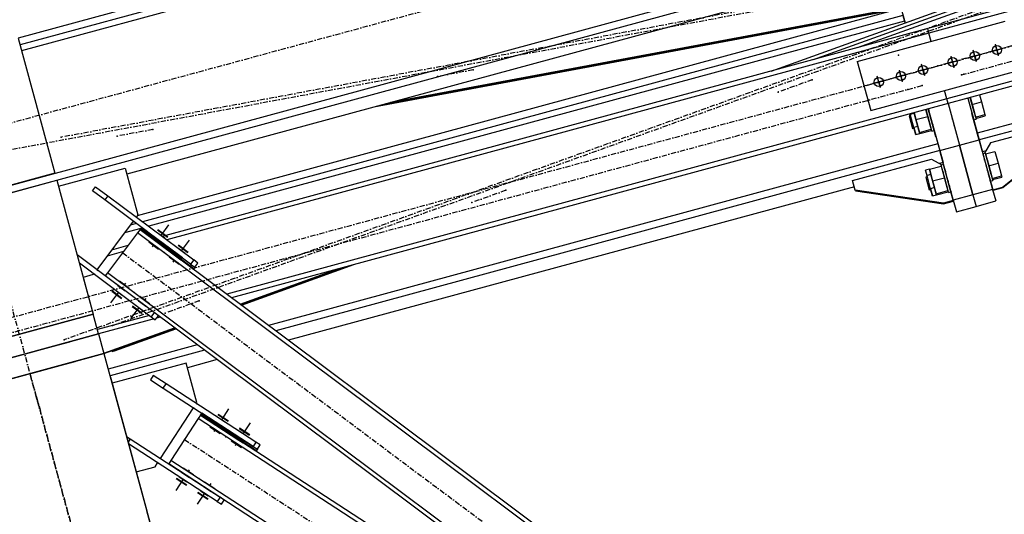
# Model space of a CAD drawing. Header units: millimetres. Extents: x 5305 to 84145, y 9066 to 76599.
# Tile 61 of 158: x 19839 to 21768, y 59288 to 60258. Entities that reach past the tile are written whole.
import ezdxf

# ---------------------------------------------------------------- set-up
doc = ezdxf.new("R2010")
doc.units = ezdxf.units.MM
doc.linetypes.add('STRICHPUNKT2', pattern=[18.5, 10, -4, 0.5, -4])
for name, color, linetype in [('01', 1, 'Continuous'), ('Kante-Höft', 7, 'Continuous'), ('Mitte-Höft', 1, 'Continuous')]:
    doc.layers.add(name, color=color, linetype=linetype)

# ---------------------------------------------------------------- blocks, each defined once
blk = doc.blocks.new('Stahlbau VA')
at = {"layer": 'Kante-Höft'}
for p, q in [((-17974.4, 26852.2), (-19600.4, 26410.5)), ((-17970.7, 26838.8), (-19596.8, 26397)), ((-17967.6, 26827.3), (-19593.7, 26385.6)), ((-17902.2, 26586.8), (-28802.1, 23625.3)), ((-17898.6, 26573.3), (-28798.4, 23611.9)), ((-17292, 26571.9), (-17817.9, 26429)), ((-17289.6, 26563.2), (-17815.6, 26420.3)), ((-17289.6, 26563.2), (-17815.6, 26420.3)), ((-17955.5, 26391.6), (-17611.8, 26515.7)), ((-18065.9, 26502.6), (-19387.5, 26143.5)), ((-18124.4, 26345.8), (-17698, 26499.6)), ((-18041.5, 26368.3), (-17655.7, 26507.5)), ((-17880.7, 26465.6), (-19366.9, 26061.8)), ((-17866.4, 26455), (-19356.7, 26050.1)), ((-17869.9, 26467.6), (-18903.3, 26275.1)), ((-17870.1, 26468.4), (-18893.8, 26277.7)), ((-17870.4, 26469.5), (-18880.1, 26281.4)), ((-17870.6, 26470.3), (-18870.6, 26284)), ((-17869.9, 26467.6), (-17862.4, 26440.3)), ((-17866.4, 26455), (-17863.3, 26443.6)), ((-17863.3, 26443.6), (-19344.6, 26041.1)), ((-17955.9, 26364.6), (-17666.4, 26443.3)), ((-17863.3, 26443.6), (-17862.4, 26440.3)), ((-17863.2, 26442.9), (-17862.4, 26440.3)), ((-17817.9, 26429), (-19318.3, 26021.4)), ((-17815.6, 26420.3), (-19309.1, 26014.5)), ((-17815.6, 26420.3), (-19309.1, 26014.5)), ((-17815.6, 26420.3), (-17817.9, 26429)), ((-17815.6, 26420.3), (-17817.9, 26429)), ((-17811.1, 26403.9), (-17815.6, 26420.3)), ((-17811.1, 26403.9), (-17815.6, 26420.3)), ((-17254.5, 26433.9), (-17780.4, 26291)), ((-17254.5, 26433.9), (-17780.4, 26291)), ((-17252.1, 26425.2), (-17778.1, 26282.3)), ((-19600.4, 26410.5), (-19528.3, 26145.1)), ((-17679.1, 26375.6), (-17685.3, 26398.7)), ((-17737.2, 26372.2), (-17714, 26378.5)), ((-17734.3, 26373), (-17716.9, 26377.7)), ((-17734.3, 26373), (-17716.9, 26377.7)), ((-17722.5, 26363.8), (-17728.8, 26386.9)), ((-17723.3, 26366.7), (-17728, 26384)), ((-17723.3, 26366.7), (-17728, 26384)), ((-17693.8, 26384), (-17670.6, 26390.3)), ((-17690.9, 26384.8), (-17673.5, 26389.5)), ((-17690.9, 26384.8), (-17673.5, 26389.5)), ((-17679.8, 26378.5), (-17684.6, 26395.8)), ((-17679.8, 26378.5), (-17684.6, 26395.8)), ((-17955.9, 26364.6), (-17929.6, 26268.1)), ((-17823.8, 26336.2), (-17830.1, 26359.4)), ((-17823.8, 26336.2), (-17830.1, 26359.4)), ((-17780.6, 26360.4), (-17757.5, 26366.7)), ((-17777.7, 26361.2), (-17760.4, 26365.9)), ((-17777.7, 26361.2), (-17760.4, 26365.9)), ((-17765.9, 26352), (-17772.2, 26375.1)), ((-17766.7, 26354.9), (-17771.4, 26372.2)), ((-17766.7, 26354.9), (-17771.4, 26372.2)), ((-17929.6, 26268.1), (-17640.1, 26346.8)), ((-17858.8, 26339.2), (-17882, 26332.9)), ((-17858.8, 26339.2), (-17882, 26332.9)), ((-17867.2, 26324.4), (-17873.5, 26347.6)), ((-17867.2, 26324.4), (-17873.5, 26347.6)), ((-17868, 26327.3), (-17872.7, 26344.7)), ((-17815.4, 26351), (-17838.5, 26344.7)), ((-17815.4, 26351), (-17838.5, 26344.7)), ((-17818.3, 26350.2), (-17835.6, 26345.4)), ((-17824.6, 26339.1), (-17829.3, 26356.5)), ((-17233.4, 26356.4), (-17720.8, 26224)), ((-17229.8, 26342.9), (-17717.1, 26210.5)), ((-17902.2, 26327.4), (-17925.4, 26321.1)), ((-17902.2, 26327.4), (-17925.4, 26321.1)), ((-17905.1, 26326.6), (-17922.5, 26321.9)), ((-17910.7, 26312.6), (-17917, 26335.8)), ((-17910.7, 26312.6), (-17917, 26335.8)), ((-17911.4, 26315.5), (-17916.2, 26332.9)), ((-17861.7, 26338.4), (-17879.1, 26333.7)), ((-17780.4, 26291), (-17784.9, 26307.4)), ((-17780.4, 26291), (-17784.9, 26307.4)), ((-17780.4, 26291), (-19191.3, 25907.7)), ((-17780.4, 26291), (-19191.3, 25907.7)), ((-17778.1, 26282.3), (-19182.2, 25900.8)), ((-17778.1, 26282.3), (-17780.4, 26291)), ((-17778.1, 26282.3), (-17780.4, 26291)), ((-17778.1, 26282.3), (-17755.7, 26200)), ((-17778.1, 26282.3), (-17755.7, 26200)), ((-17777.7, 26280.8), (-17778, 26282.2)), ((-17778, 26282.2), (-17777.7, 26280.8)), ((-17739.1, 26291.3), (-17739.5, 26292.8)), ((-17739.5, 26292.8), (-17717.1, 26210.5)), ((-17739.5, 26292.8), (-17727.8, 26249.8)), ((-17739.1, 26291.3), (-17739.4, 26292.7)), ((-17739.3, 26292), (-17739.1, 26291.3)), ((-17739.1, 26291.3), (-17739.2, 26291.7)), ((-17734.7, 26294.1), (-17723, 26251.1)), ((-17734.7, 26294.1), (-17730.9, 26280.4)), ((-17726.2, 26263.1), (-17734.4, 26293.1)), ((-17734.2, 26292.6), (-17726.4, 26263.6)), ((-17730.9, 26280.4), (-17712.6, 26285.3)), ((-17716.3, 26299.1), (-17712.6, 26285.3)), ((-17712.6, 26285.3), (-17705.7, 26260.2)), ((-17852.4, 26262.1), (-17851.4, 26258.5)), ((-17852, 26260.7), (-17852.4, 26262.1)), ((-17844.3, 26262.8), (-17852, 26260.7)), ((-17844.3, 26262.8), (-17844.7, 26264.2)), ((-17844.7, 26264.2), (-17840.9, 26250.5)), ((-17837.3, 26237.2), (-17844.3, 26262.8)), ((-17809.8, 26227.5), (-17821.5, 26270.5)), ((-17821.5, 26270.5), (-17817.8, 26256.8)), ((-17821.2, 26269.5), (-17820.5, 26266.9)), ((-17820.5, 26266.9), (-17820.5, 26266.9)), ((-17816.7, 26271.8), (-17815.7, 26268.2)), ((-17816.7, 26271.8), (-17794.3, 26189.6)), ((-17805, 26228.8), (-17816.7, 26271.8)), ((-17816.6, 26271.7), (-17815.7, 26268.2)), ((-17815.7, 26268.2), (-17816.5, 26271.1)), ((-17816.4, 26270.8), (-17815.7, 26268.2)), ((-17717.7, 26212.6), (-17731.2, 26262.3)), ((-17730.8, 26260.9), (-17731.2, 26262.3)), ((-17731.1, 26261.8), (-17731.2, 26262.3)), ((-17731.2, 26262.3), (-17724.6, 26238)), ((-17730.9, 26280.4), (-17724.1, 26255.2)), ((-17851.4, 26258.5), (-17854.3, 26257.7)), ((-17854.3, 26257.7), (-17847.5, 26232.9)), ((-17845, 26235.1), (-17852, 26260.7)), ((-17843.7, 26260.6), (-17843.7, 26260.6)), ((-17843.7, 26260.6), (-17843.7, 26260.6)), ((-17840.9, 26250.5), (-17817.8, 26256.8)), ((-17840.9, 26250.5), (-17834.1, 26225.3)), ((-17817.8, 26256.8), (-17810.9, 26231.6)), ((-17808.9, 26243.4), (-17794.9, 26191.6)), ((-17808.9, 26243.4), (-17808, 26239.9)), ((-17808.9, 26243.4), (-17808.3, 26240.8)), ((-17801.8, 26217), (-17808.9, 26243.4)), ((-17769.4, 26250.4), (-17769.8, 26251.8)), ((-17769.8, 26251.8), (-17769.4, 26250.4)), ((-17727.6, 26249.1), (-17728, 26250.5)), ((-17727.9, 26250.1), (-17728, 26250.5)), ((-17727.9, 26250.1), (-17727.9, 26250.1)), ((-17727.8, 26249.8), (-17723, 26251.1)), ((-17724.1, 26255.2), (-17705.7, 26260.2)), ((-17724.1, 26255.2), (-17723.5, 26252.9)), ((-17723.5, 26252.9), (-17705.1, 26257.9)), ((-17705.7, 26260.2), (-17705.1, 26257.9)), ((-17540.4, 26246.5), (-17694.8, 26204.6)), ((-17847.5, 26232.9), (-17844.7, 26233.7)), ((-17837.3, 26237.2), (-17845, 26235.1)), ((-17841.1, 26220.6), (-17845, 26235.1)), ((-17844.7, 26233.7), (-17844.3, 26232.2)), ((-17844.3, 26232.2), (-17841.4, 26221.8)), ((-17833.4, 26222.7), (-17837.3, 26237.2)), ((-17836.9, 26235.8), (-17836.9, 26235.8)), ((-17836.9, 26235.8), (-17836.9, 26235.8)), ((-17834.1, 26225.3), (-17810.9, 26231.6)), ((-17834.1, 26225.3), (-17833.5, 26223)), ((-17833.5, 26223), (-17810.3, 26229.3)), ((-17813.8, 26242.1), (-17813.8, 26242.1)), ((-17813.8, 26242.1), (-17813.1, 26239.5)), ((-17810.9, 26231.6), (-17810.3, 26229.3)), ((-17809.8, 26227.5), (-17805, 26228.8)), ((-17805.8, 26231.6), (-17804.8, 26228.1)), ((-17805.8, 26231.6), (-17805.1, 26229.1)), ((-17766.2, 26238.6), (-17766.6, 26240.1)), ((-17766.6, 26240.1), (-17766.2, 26238.6)), ((-17724.6, 26238), (-17724.6, 26238)), ((-17717.1, 26210.5), (-17720.8, 26224)), ((-17671.3, 26118), (-17535.2, 26227.3)), ((-17534.8, 26226.1), (-17670.9, 26116.9)), ((-17833.4, 26222.7), (-17841.1, 26220.6)), ((-17755.7, 26200), (-17717.1, 26210.5)), ((-17717.1, 26210.5), (-17690.8, 26113.6)), ((-17710.7, 26187), (-17717.1, 26210.5)), ((-17694.8, 26204.6), (-17706.3, 26184.5)), ((-17798, 26203), (-19109.7, 25846.6)), ((-17794.3, 26189.6), (-19095.5, 25836)), ((-17798, 26203), (-17794.3, 26189.6)), ((-17794.3, 26189.6), (-17755.7, 26200)), ((-17794.3, 26189.6), (-17787.9, 26166)), ((-17768, 26092.6), (-17794.3, 26189.6)), ((-17729.4, 26103.1), (-17755.7, 26200)), ((-17755.7, 26200), (-17729.4, 26103.1)), ((-17703.8, 26188.9), (-17710.7, 26187)), ((-17705, 26184.9), (-17709.8, 26183.6)), ((-17705, 26184.9), (-17690.3, 26130.8)), ((-17704.5, 26183), (-17686.1, 26188)), ((-17686.1, 26188), (-17679.9, 26165.1)), ((-17965, 26131.2), (-17810.6, 26173.1)), ((-17810.6, 26173.1), (-17790.5, 26161.7)), ((-17787.9, 26166), (-17794.8, 26164.1)), ((-17709.8, 26183.6), (-17695.1, 26129.5)), ((-17708.9, 26180.1), (-17706.4, 26171)), ((-17706.4, 26171), (-17706.8, 26172.5)), ((-17706.6, 26171.8), (-17706.4, 26171)), ((-17706.4, 26171), (-17706.5, 26171.5)), ((-17704.5, 26183), (-17698.2, 26160.1)), ((-17693.6, 26142.9), (-17701.7, 26172.8)), ((-17701.6, 26172.3), (-17693.7, 26143.4)), ((-19521.4, 26119.6), (-19390.6, 26155.1)), ((-19390.6, 26155.1), (-19365.7, 26063.4)), ((-17814.6, 26153.5), (-17822.3, 26151.4)), ((-17819.3, 26140.5), (-17822.3, 26151.4)), ((-17822, 26150.2), (-17818.7, 26138.3)), ((-17811.6, 26142.6), (-17814.6, 26153.5)), ((-17814.5, 26153.2), (-17791.3, 26159.4)), ((-17814.5, 26153.2), (-17808.3, 26130.2)), ((-17787, 26162.6), (-17791.8, 26161.3)), ((-17777.1, 26107.2), (-17791.8, 26161.3)), ((-17791.3, 26159.4), (-17785.1, 26136.5)), ((-17788.5, 26149.2), (-17787.8, 26146.7)), ((-17772.3, 26108.6), (-17787, 26162.6)), ((-17786.1, 26159.1), (-17783, 26148)), ((-17784, 26151.5), (-17783, 26148)), ((-17783, 26148), (-17783.8, 26150.8)), ((-17783.7, 26150.5), (-17783, 26148)), ((-17745, 26160.5), (-17745.4, 26162)), ((-17745.4, 26162), (-17745, 26160.5)), ((-17698.2, 26160.1), (-17679.9, 26165.1)), ((-17698.2, 26160.1), (-17691.4, 26135)), ((-17679.9, 26165.1), (-17673.1, 26139.9)), ((-19528.3, 26145.1), (-19817.8, 26066.4)), ((-19814.1, 26052.9), (-19524.6, 26131.5)), ((-19524.6, 26131.5), (-19453.2, 25868.7)), ((-17959.8, 26111.9), (-17965, 26131.2)), ((-17818.7, 26138.3), (-17821.6, 26137.5)), ((-17821.6, 26137.5), (-17814.9, 26112.7)), ((-17811.6, 26142.6), (-17819.3, 26140.5)), ((-17812.4, 26114.9), (-17819.3, 26140.5)), ((-17804.7, 26117), (-17811.6, 26142.6)), ((-17811, 26140.4), (-17811, 26140.4)), ((-17808.3, 26130.2), (-17785.1, 26136.5)), ((-17808.3, 26130.2), (-17801.4, 26105.1)), ((-17785.1, 26136.5), (-17778.3, 26111.4)), ((-17736.7, 26130.1), (-17737.1, 26131.6)), ((-17737.1, 26131.6), (-17736.7, 26130.1)), ((-17698.1, 26140.6), (-17698.5, 26142.1)), ((-17698.5, 26142.1), (-17690.6, 26112.8)), ((-17698.4, 26141.6), (-17698.5, 26142.1)), ((-17698.5, 26142.1), (-17691.9, 26117.8)), ((-17694.9, 26128.9), (-17695.3, 26130.3)), ((-17695.2, 26129.8), (-17695.3, 26130.3)), ((-17695.1, 26129.5), (-17690.3, 26130.8)), ((-17691.4, 26135), (-17673.1, 26139.9)), ((-17691.4, 26135), (-17690.8, 26132.7)), ((-17690.8, 26132.7), (-17672.5, 26137.7)), ((-17673.1, 26139.9), (-17672.5, 26137.7)), ((-19454.6, 26110.9), (-19448.6, 26118.9)), ((-19430.5, 26092.9), (-19454.6, 26110.9)), ((-19448.6, 26118.9), (-19424.5, 26100.9)), ((-17961.6, 26118.8), (-19070.8, 25817.5)), ((-17959.4, 26110.8), (-17959.8, 26111.9)), ((-17787.1, 26086.6), (-17959.8, 26111.9)), ((-17959.4, 26110.8), (-17786.7, 26085.4)), ((-17814.9, 26112.7), (-17812, 26113.5)), ((-17804.7, 26117), (-17812.4, 26114.9)), ((-17808.4, 26100.3), (-17812.4, 26114.9)), ((-17812, 26113.5), (-17811.6, 26112)), ((-17811.6, 26112), (-17808.8, 26101.6)), ((-17800.7, 26102.4), (-17804.7, 26117)), ((-17804.3, 26115.6), (-17804.3, 26115.6)), ((-17801.4, 26105.1), (-17778.3, 26111.4)), ((-17800.8, 26102.8), (-17777.6, 26109.1)), ((-17781.1, 26121.9), (-17780.4, 26119.3)), ((-17780.4, 26119.3), (-17780.4, 26119.3)), ((-17778.3, 26111.4), (-17777.6, 26109.1)), ((-17777.1, 26107.2), (-17772.3, 26108.6)), ((-17776.3, 26123.2), (-17775.3, 26119.7)), ((-17776.3, 26123.2), (-17767.8, 26091.8)), ((-17776.3, 26123.2), (-17775.6, 26120.6)), ((-17769.1, 26096.8), (-17776.3, 26123.2)), ((-17773.1, 26111.4), (-17772.1, 26107.9)), ((-17773.1, 26111.4), (-17772.4, 26108.9)), ((-17772.1, 26107.9), (-17772.1, 26107.9)), ((-17733.5, 26118.4), (-17733.9, 26119.8)), ((-17733.9, 26119.8), (-17733.5, 26118.4)), ((-17690.8, 26113.6), (-17729.4, 26103.1)), ((-17690.8, 26113.6), (-17684.6, 26090.8)), ((-17690.6, 26112.8), (-17671.3, 26118)), ((-17690.2, 26111.6), (-17690.6, 26112.8)), ((-17670.9, 26116.9), (-17690.2, 26111.6)), ((-17670.9, 26116.9), (-17671.3, 26118)), ((-19424.5, 26100.9), (-19430.5, 26092.9)), ((-19262.4, 25967.1), (-19430.5, 26092.9)), ((-19424.5, 26100.9), (-19256.4, 25975.1)), ((-17800.7, 26102.4), (-17808.4, 26100.3)), ((-17801.4, 26105.1), (-17800.8, 26102.8)), ((-17767.8, 26091.8), (-17787.1, 26086.6)), ((-17786.7, 26085.4), (-17767.4, 26090.6)), ((-17729.4, 26103.1), (-17768, 26092.6)), ((-17768, 26092.6), (-17761.8, 26069.8)), ((-17767.4, 26090.6), (-17767.8, 26091.8)), ((-17729.4, 26103.1), (-17723.2, 26080.3)), ((-17729.4, 26103.1), (-17723.2, 26080.3)), ((-17723.2, 26080.3), (-17684.6, 26090.8)), ((-17786.7, 26085.4), (-17787.1, 26086.6)), ((-17761.8, 26069.8), (-17723.2, 26080.3)), ((-19374.8, 26051.2), (-19446.1, 25955.9)), ((-19374.8, 26051.2), (-19372.9, 26049.8)), ((-19365.7, 26063.4), (-19368.8, 26059.2)), ((-19366.9, 26057.8), (-19368.8, 26059.2)), ((-19360, 26037), (-19392, 26028.3)), ((-19368.9, 26046.8), (-19380.5, 26043.7)), ((-19361.5, 26035), (-19366.3, 26028.6)), ((-19361.5, 26035), (-19360.3, 26036.6)), ((-19361.5, 26035), (-19289.4, 25981.1)), ((-19361.5, 26035), (-19289.4, 25981.1)), ((-19257.4, 25957.1), (-19361.5, 26035)), ((-16727.1, 24064.1), (-19361.5, 26035)), ((-19358.5, 26039), (-19360.3, 26036.6)), ((-19360.3, 26036.6), (-19288.2, 25982.7)), ((-19360.3, 26036.6), (-19256.2, 25958.7)), ((-19360.3, 26036.6), (-19256.2, 25958.7)), ((-19288.2, 25982.7), (-19360.3, 26036.6)), ((-19360.3, 26036.6), (-19360.3, 26036.6)), ((-19286.4, 25985.1), (-19358.5, 26039)), ((-19286.4, 25985.1), (-19358.5, 26039)), ((-19262.4, 25967.1), (-19358.5, 26039)), ((-19327.1, 26034.2), (-19307.8, 26019.8)), ((-19327.1, 26034.2), (-19307.8, 26019.8)), ((-19326.5, 26035), (-19307.2, 26020.6)), ((-19326.5, 26035), (-19307.2, 26020.6)), ((-19320.4, 26023), (-19304.9, 26043.8)), ((-19320.4, 26023), (-19304.9, 26043.8)), ((-19366.3, 26028.6), (-19425, 25950.1)), ((-16731.9, 24057.7), (-19366.3, 26028.6)), ((-16810.4, 24116.4), (-19366.3, 26028.6)), ((-19322.2, 26005.6), (-19336.6, 26016.4)), ((-19336.6, 26016.4), (-19336.6, 26016.4)), ((-19322.2, 26005.6), (-19336.6, 26016.4)), ((-19336.6, 26016.4), (-19336.6, 26016.4)), ((-19333.6, 26020.4), (-19319.2, 26009.6)), ((-19333.6, 26020.4), (-19319.2, 26009.6)), ((-19313.2, 26017.6), (-19327.7, 26028.4)), ((-19313.2, 26017.6), (-19327.7, 26028.4)), ((-19280.4, 25993.1), (-19264.8, 26013.9)), ((-19280.4, 25993.1), (-19264.8, 26013.9)), ((-19385.2, 26003.2), (-19417.3, 25994.5)), ((-19344.4, 26011), (-19325.2, 25996.6)), ((-19341.4, 26010), (-19327, 25999.2)), ((-19341.4, 26010), (-19327, 25999.2)), ((-19335.4, 26003), (-19334.2, 26004.6)), ((-19273.2, 25987.7), (-19287.6, 25998.5)), ((-19273.2, 25987.7), (-19287.6, 25998.5)), ((-19287, 26004.3), (-19267.8, 25989.9)), ((-19287, 26004.3), (-19267.8, 25989.9)), ((-19286.4, 26005.1), (-19267.2, 25990.7)), ((-19286.4, 26005.1), (-19267.2, 25990.7)), ((-19333.7, 25871.8), (-19484.8, 25984.9)), ((-19394, 25991.5), (-19426, 25982.8)), ((-19394, 25991.5), (-19426, 25982.8)), ((-19304.4, 25981), (-19285.2, 25966.7)), ((-19301.4, 25980), (-19287, 25969.3)), ((-19301.4, 25980), (-19287, 25969.3)), ((-19282.2, 25975.7), (-19296.6, 25986.4)), ((-19296.6, 25986.4), (-19296.6, 25986.4)), ((-19282.2, 25975.7), (-19296.6, 25986.4)), ((-19296.6, 25986.4), (-19296.6, 25986.4)), ((-19295.4, 25973), (-19294.2, 25974.6)), ((-19293.6, 25990.4), (-19279.2, 25979.7)), ((-19293.6, 25990.4), (-19279.2, 25979.7)), ((-19289.4, 25981.1), (-19281.4, 25975.1)), ((-19289.4, 25981.1), (-19281.4, 25975.1)), ((-19288.2, 25982.7), (-19280.2, 25976.7)), ((-19288.2, 25982.7), (-19280.2, 25976.7)), ((-19280.2, 25976.7), (-19288.2, 25982.7)), ((-19280.2, 25976.7), (-19288.2, 25982.7)), ((-19288.2, 25982.7), (-19288.2, 25982.7)), ((-19288.2, 25982.7), (-19288.2, 25982.7)), ((-19278.4, 25979.1), (-19286.4, 25985.1)), ((-19278.4, 25979.1), (-19286.4, 25985.1)), ((-19286.4, 25985.1), (-19286.4, 25985.1)), ((-19286.4, 25985.1), (-19286.4, 25985.1)), ((-19281.4, 25975.1), (-19281.4, 25975.1)), ((-19281.4, 25975.1), (-19281.4, 25975.1)), ((-19280.2, 25976.7), (-19280.2, 25976.7)), ((-19278.4, 25979.1), (-19278.4, 25979.1)), ((-19256.4, 25975.1), (-19262.4, 25967.1)), ((-19248.4, 25969.1), (-19256.4, 25975.1)), ((-19480.5, 25969.2), (-19339.7, 25863.8)), ((-19446.1, 25955.9), (-19444.2, 25954.5)), ((-19262.4, 25967.1), (-19254.4, 25961.1)), ((-19257.4, 25957.1), (-19256.2, 25958.7)), ((-19254.4, 25961.1), (-19256.2, 25958.7)), ((-19254.4, 25961.1), (-19248.4, 25969.1)), ((-19165.5, 25888.4), (-18975, 25957.1)), ((-19164.8, 25887.8), (-18965.5, 25959.7)), ((-19163.7, 25887), (-18951.8, 25963.4)), ((-19162.9, 25886.4), (-18942.3, 25966)), ((-19453.3, 25946.4), (-19472.9, 25941)), ((-19472.9, 25941), (-19453.2, 25868.7)), ((-19452.1, 25947.9), (-19453.3, 25946.4)), ((-19450.2, 25946.5), (-19452.1, 25947.9)), ((-19425, 25950.1), (-19429.8, 25943.7)), ((-16899.5, 24050.7), (-19429.8, 25943.7)), ((-16869.1, 24038), (-19425, 25950.1)), ((-16790.6, 23979.2), (-19425, 25950.1)), ((-19401.9, 25934.1), (-19382.7, 25919.7)), ((-19416.3, 25914.9), (-19397.1, 25900.5)), ((-19416.3, 25914.9), (-19397.1, 25900.5)), ((-19410.9, 25917.1), (-19396.5, 25906.3)), ((-19410.9, 25917.1), (-19396.5, 25906.3)), ((-19404.9, 25925.1), (-19390.5, 25914.3)), ((-19390.5, 25914.3), (-19404.9, 25925.1)), ((-19404.9, 25925.1), (-19404.9, 25925.1)), ((-19390.5, 25914.3), (-19404.9, 25925.1)), ((-19404.9, 25925.1), (-19404.9, 25925.1)), ((-19404.9, 25925.1), (-19390.5, 25914.3)), ((-19385.7, 25920.7), (-19400.1, 25931.5)), ((-19385.7, 25920.7), (-19400.1, 25931.5)), ((-19391.7, 25927.7), (-19392.9, 25926.1)), ((-19403.7, 25911.7), (-19419.3, 25890.9)), ((-19403.7, 25911.7), (-19419.3, 25890.9)), ((-19416.9, 25914.1), (-19397.7, 25899.7)), ((-19416.9, 25914.1), (-19397.7, 25899.7)), ((-19390.5, 25914.3), (-19390.5, 25914.3)), ((-19390.5, 25914.3), (-19390.5, 25914.3)), ((-19361.9, 25904.2), (-19342.7, 25889.8)), ((-19345.7, 25890.8), (-19360.1, 25901.6)), ((-19345.7, 25890.8), (-19360.1, 25901.6)), ((-19351.7, 25897.8), (-19352.9, 25896.2)), ((-19363.7, 25881.8), (-19379.3, 25860.9)), ((-19363.7, 25881.8), (-19379.3, 25860.9)), ((-19376.9, 25884.1), (-19357.7, 25869.8)), ((-19376.9, 25884.1), (-19357.7, 25869.8)), ((-19376.3, 25884.9), (-19357.1, 25870.6)), ((-19376.3, 25884.9), (-19357.1, 25870.6)), ((-19370.9, 25887.2), (-19356.5, 25876.4)), ((-19370.9, 25887.2), (-19356.5, 25876.4)), ((-19364.9, 25895.2), (-19350.5, 25884.4)), ((-19350.5, 25884.4), (-19364.9, 25895.2)), ((-19364.9, 25895.2), (-19364.9, 25895.2)), ((-19350.5, 25884.4), (-19364.9, 25895.2)), ((-19364.9, 25895.2), (-19364.9, 25895.2)), ((-19364.9, 25895.2), (-19350.5, 25884.4)), ((-19350.5, 25884.4), (-19350.5, 25884.4)), ((-19350.5, 25884.4), (-19350.5, 25884.4)), ((-19742.7, 25790), (-19453.2, 25868.7)), ((-19453.2, 25868.7), (-19742.7, 25790)), ((-19453.2, 25868.7), (-19593.9, 25830.4)), ((-19442.7, 25830.1), (-19453.2, 25868.7)), ((-19343.2, 25866.4), (-19445.1, 25838.7)), ((-19343.2, 25866.4), (-19445.1, 25838.7)), ((-19334, 25859.6), (-19442.7, 25830.1)), ((-19333.7, 25871.8), (-19339.7, 25863.8)), ((-19339.7, 25863.8), (-19331.6, 25857.8)), ((-19325.7, 25865.8), (-19333.7, 25871.8)), ((-19331.6, 25857.8), (-19325.7, 25865.8)), ((-19321.8, 25862.9), (-19329.4, 25860.9)), ((-19509.7, 25853.3), (-19541.5, 25844.7)), ((-19509.7, 25853.3), (-19541.5, 25844.7)), ((-19541.5, 25844.7), (-19541.5, 25844.7)), ((-19541.5, 25844.7), (-19541.5, 25844.7)), ((-19432.4, 25792.1), (-19293.9, 25842)), ((-19432.2, 25791.3), (-19293.1, 25841.5)), ((-19416.3, 25795.8), (-19292, 25840.6)), ((-19411.4, 25796.7), (-19291.3, 25840.1)), ((-19442.7, 25830.1), (-19732.2, 25751.4)), ((-19732.2, 25751.4), (-19442.7, 25830.1)), ((-19442.7, 25830.1), (-19432.2, 25791.5)), ((-19499.2, 25814.7), (-19531, 25806.1)), ((-19499.2, 25814.7), (-19531, 25806.1)), ((-19531, 25806.1), (-19499.2, 25814.7)), ((-19531, 25806.1), (-19499.2, 25814.7)), ((-19499.8, 25814.6), (-19499.8, 25814.6)), ((-19249.3, 25808.7), (-19424, 25761.2)), ((-19432.2, 25791.5), (-19721.7, 25712.8)), ((-19721.7, 25712.8), (-19432.2, 25791.5)), ((-19572.9, 25753.2), (-19432.2, 25791.5)), ((-19432.2, 25791.5), (-18847.6, 23639.5)), ((-19235.1, 25798.1), (-19420.4, 25747.8)), ((-19416.3, 25795.8), (-19416.6, 25796.9)), ((-19411.4, 25796.7), (-19416.3, 25795.8)), ((-19210.4, 25779.6), (-19268.7, 25763.7)), ((-19520.5, 25767.5), (-19488.7, 25776.1)), ((-19520.5, 25767.5), (-19488.7, 25776.1)), ((-19488.7, 25776.1), (-19488.7, 25776.1)), ((-19488.7, 25776.1), (-19488.7, 25776.1)), ((-19271.2, 25772.6), (-19416.4, 25733.2)), ((-19250.2, 25695.4), (-19271.2, 25772.6)), ((-19721.7, 25712.8), (-19581.1, 25751)), ((-19419.7, 25745.2), (-19348.3, 25482.7)), ((-19335.7, 25748.6), (-19341.1, 25740.2)), ((-19310.5, 25732.2), (-19335.7, 25748.6)), ((-19341.1, 25740.2), (-19316, 25723.9)), ((-19316, 25723.9), (-19310.5, 25732.2)), ((-19316, 25723.9), (-19139.9, 25609.4)), ((-19134.5, 25617.7), (-19310.5, 25732.2)), ((-19321.6, 25585.6), (-19256.8, 25685.3)), ((-19255.6, 25684.6), (-19256.8, 25685.3)), ((-19251.3, 25693.7), (-19250.2, 25695.4)), ((-19251.3, 25693.7), (-19250.2, 25693)), ((-19201.5, 25661.4), (-19187.4, 25683.1)), ((-19201.5, 25661.4), (-19187.4, 25683.1)), ((-19247.6, 25663.9), (-19301, 25581.7)), ((-19243.2, 25670.6), (-19247.6, 25663.9)), ((-18345.6, 25077.2), (-19247.6, 25663.9)), ((-18345.6, 25077.2), (-19247.6, 25663.9)), ((-19243.2, 25670.6), (-19242.2, 25672.3)), ((-19243.2, 25670.6), (-19167.8, 25621.5)), ((-19243.2, 25670.6), (-19167.8, 25621.5)), ((-19134.3, 25599.7), (-19243.2, 25670.6)), ((-18335.2, 25080), (-19243.2, 25670.6)), ((-19240.5, 25674.8), (-19242.2, 25672.3)), ((-19242.2, 25672.3), (-19166.7, 25623.2)), ((-19242.2, 25672.3), (-19133.2, 25601.4)), ((-19242.2, 25672.3), (-19133.2, 25601.4)), ((-19166.7, 25623.2), (-19242.2, 25672.3)), ((-19242.2, 25672.3), (-19242.2, 25672.3)), ((-19165.1, 25625.7), (-19240.5, 25674.8)), ((-19165.1, 25625.7), (-19240.5, 25674.8)), ((-19139.9, 25609.4), (-19240.5, 25674.8)), ((-19194, 25656.4), (-19209.1, 25666.3)), ((-19194, 25656.4), (-19209.1, 25666.3)), ((-19208.9, 25672.1), (-19188.8, 25659)), ((-19208.9, 25672.1), (-19188.8, 25659)), ((-19208.3, 25672.9), (-19188.2, 25659.8)), ((-19208.3, 25672.9), (-19188.2, 25659.8)), ((-19224.7, 25647.8), (-19204.6, 25634.7)), ((-19221.6, 25647), (-19206.5, 25637.2)), ((-19221.6, 25647), (-19206.5, 25637.2)), ((-19202.2, 25643.9), (-19217.3, 25653.7)), ((-19217.3, 25653.7), (-19217.3, 25653.7)), ((-19202.2, 25643.9), (-19217.3, 25653.7)), ((-19217.3, 25653.7), (-19217.3, 25653.7)), ((-19214.5, 25657.9), (-19199.4, 25648.1)), ((-19214.5, 25657.9), (-19199.4, 25648.1)), ((-19167, 25644.8), (-19146.8, 25631.7)), ((-19167, 25644.8), (-19146.8, 25631.7)), ((-19166.4, 25645.7), (-19146.3, 25632.6)), ((-19166.4, 25645.7), (-19146.3, 25632.6)), ((-19159.6, 25634.1), (-19145.4, 25655.9)), ((-19159.6, 25634.1), (-19145.4, 25655.9)), ((-19388, 25628.8), (-19380.8, 25624.1)), ((-19215.2, 25640.4), (-19214.1, 25642.1)), ((-19160.3, 25616.6), (-19175.3, 25626.4)), ((-19175.3, 25626.4), (-19175.3, 25626.4)), ((-19160.3, 25616.6), (-19175.3, 25626.4)), ((-19175.3, 25626.4), (-19175.3, 25626.4)), ((-19172.6, 25630.6), (-19157.5, 25620.8)), ((-19172.6, 25630.6), (-19157.5, 25620.8)), ((-19152.1, 25629.2), (-19167.2, 25639)), ((-19152.1, 25629.2), (-19167.2, 25639)), ((-19156.7, 25620.3), (-19165.1, 25625.7)), ((-19156.7, 25620.3), (-19165.1, 25625.7)), ((-19165.1, 25625.7), (-19165.1, 25625.7)), ((-19165.1, 25625.7), (-19165.1, 25625.7)), ((-19165.1, 25625.7), (-19165.1, 25625.7)), ((-19380.8, 25624.1), (-19385, 25617.7)), ((-19210.3, 25501.2), (-19384.1, 25614.3)), ((-19380.8, 25624.1), (-19204.8, 25509.6)), ((-19182.8, 25620.5), (-19162.6, 25607.4)), ((-19179.7, 25619.7), (-19164.6, 25609.9)), ((-19179.7, 25619.7), (-19164.6, 25609.9)), ((-19173.3, 25613.1), (-19172.2, 25614.8)), ((-19167.8, 25621.5), (-19159.4, 25616.1)), ((-19167.8, 25621.5), (-19159.4, 25616.1)), ((-19166.7, 25623.2), (-19158.3, 25617.7)), ((-19166.7, 25623.2), (-19158.3, 25617.7)), ((-19158.3, 25617.7), (-19166.7, 25623.2)), ((-19158.3, 25617.7), (-19166.7, 25623.2)), ((-19166.7, 25623.2), (-19166.7, 25623.2)), ((-19166.7, 25623.2), (-19166.7, 25623.2)), ((-19166.7, 25623.2), (-19166.7, 25623.2)), ((-19159.4, 25616.1), (-19159.4, 25616.1)), ((-19159.4, 25616.1), (-19159.4, 25616.1)), ((-19158.3, 25617.7), (-19158.3, 25617.7)), ((-19156.7, 25620.3), (-19156.7, 25620.3)), ((-19134.5, 25617.7), (-19139.9, 25609.4)), ((-19139.9, 25609.4), (-19131.5, 25603.9)), ((-19126.1, 25612.3), (-19134.5, 25617.7)), ((-19131.5, 25603.9), (-19126.1, 25612.3)), ((-19134.3, 25599.7), (-19133.2, 25601.4)), ((-19131.5, 25603.9), (-19133.2, 25601.4)), ((-19369.2, 25559.5), (-19332.1, 25569.6)), ((-19332.1, 25569.6), (-19327.1, 25577.2)), ((-19327.1, 25577.2), (-19325.9, 25576.5)), ((-19320.5, 25584.8), (-19321.6, 25585.6)), ((-19301, 25581.7), (-19305.4, 25575)), ((-18482.7, 25039.9), (-19305.4, 25575)), ((-18472.3, 25042.7), (-19301, 25581.7)), ((-18472.3, 25042.7), (-19301, 25581.7)), ((-19277, 25567.3), (-19256.9, 25554.2)), ((-19369.2, 25559.5), (-19348.3, 25482.7)), ((-19284.9, 25549.7), (-19269.8, 25539.9)), ((-19284.9, 25549.7), (-19269.8, 25539.9)), ((-19279.4, 25558.1), (-19264.3, 25548.3)), ((-19264.3, 25548.3), (-19279.4, 25558.1)), ((-19279.4, 25558.1), (-19279.4, 25558.1)), ((-19264.3, 25548.3), (-19279.4, 25558.1)), ((-19279.4, 25558.1), (-19279.4, 25558.1)), ((-19279.4, 25558.1), (-19264.3, 25548.3)), ((-19260, 25555), (-19275.1, 25564.8)), ((-19260, 25555), (-19275.1, 25564.8)), ((-19266.4, 25561.6), (-19267.5, 25559.9)), ((-19264.3, 25548.3), (-19264.3, 25548.3)), ((-19264.3, 25548.3), (-19264.3, 25548.3)), ((-19277.3, 25544.8), (-19291.5, 25523)), ((-19277.3, 25544.8), (-19291.5, 25523)), ((-19290.7, 25546.3), (-19270.5, 25533.3)), ((-19290.7, 25546.3), (-19270.5, 25533.3)), ((-19290.1, 25547.2), (-19270, 25534.1)), ((-19290.1, 25547.2), (-19270, 25534.1)), ((-19237.5, 25530.9), (-19222.4, 25521)), ((-19222.4, 25521), (-19237.5, 25530.9)), ((-19237.5, 25530.9), (-19237.5, 25530.9)), ((-19222.4, 25521), (-19237.5, 25530.9)), ((-19237.5, 25530.9), (-19237.5, 25530.9)), ((-19237.5, 25530.9), (-19222.4, 25521)), ((-19235.1, 25540), (-19215, 25527)), ((-19218, 25527.8), (-19233.1, 25537.6)), ((-19218, 25527.8), (-19233.1, 25537.6)), ((-19224.5, 25534.3), (-19225.6, 25532.7)), ((-19235.4, 25517.6), (-19249.6, 25495.8)), ((-19235.4, 25517.6), (-19249.6, 25495.8)), ((-19248.7, 25519.1), (-19228.6, 25506)), ((-19248.7, 25519.1), (-19228.6, 25506)), ((-19248.2, 25519.9), (-19228.1, 25506.8)), ((-19248.2, 25519.9), (-19228.1, 25506.8)), ((-19243, 25522.5), (-19227.9, 25512.7)), ((-19243, 25522.5), (-19227.9, 25512.7)), ((-19222.4, 25521), (-19222.4, 25521)), ((-19222.4, 25521), (-19222.4, 25521)), ((-19204.8, 25509.6), (-19210.3, 25501.2)), ((-19196.4, 25504.1), (-19204.8, 25509.6)), ((-19210.3, 25501.2), (-19201.9, 25495.8)), ((-19201.9, 25495.8), (-19196.4, 25504.1)), ((-19337.9, 25444.1), (-19348.3, 25482.7))]:
    blk.add_line(p, q, dxfattribs=at)
for centre in [(-17725.6, 26375.3), (-17725.6, 26375.3), (-17725.6, 26375.3), (-17682.2, 26387.1), (-17682.2, 26387.1), (-17682.2, 26387.1), (-17769.1, 26363.5), (-17769.1, 26363.5), (-17769.1, 26363.5), (-17870.4, 26336), (-17870.4, 26336), (-17870.4, 26336), (-17827, 26347.8), (-17827, 26347.8), (-17827, 26347.8), (-17913.8, 26324.2), (-17913.8, 26324.2), (-17913.8, 26324.2)]:
    blk.add_circle(centre, 9, dxfattribs=at)
for p in [(-17875.3, 26377), (-17725.6, 26375.3), (-18709, 26348), (-17798, 26355.7), (-17798, 26355.7), (-17747, 26339.5), (-18778.8, 26335), (-18044.3, 26328.6), (-17870.4, 26336), (-17751.8, 26338.2), (-17751.8, 26338.2), (-18111, 26304.5), (-17942.8, 26316.3), (-17942.8, 26316.3), (-17857, 26309.7), (-17829, 26317.3), (-17829, 26317.3), (-19336.7, 26231.1), (-17838.7, 26242.3), (-19516, 26216), (-19406.4, 26218.1), (-17700.9, 26150.7), (-17696, 26152), (-17778.1, 26129.7), (-18644.8, 26111.8), (-17806, 26122.1), (-17806, 26122.1), (-18711.6, 26087.7), (-19395.6, 25989.3), (-19314.2, 25989.6), (-19372.9, 25911.2), (-19245.4, 25895.1), (-19312.1, 25871), (-19415.7, 25846.7), (-19510.2, 25818.6), (-19577, 25752.1), (-19577, 25752.1), (-19564.4, 25705.9), (-19558.8, 25685), (-19193.1, 25628.4), (-19274.3, 25622.8), (-19246.6, 25546.3)]:
    blk.add_point(p, dxfattribs=at)
at = {"layer": 'Mitte-Höft', "linetype": 'STRICHPUNKT2'}
for p, q in [((-17798, 26355.7), (-6217.8, 29501.9)), ((-17751.8, 26338.2), (-6248.8, 29463.5)), ((-14843.2, 27086.6), (-19516, 26216)), ((-19611.7, 26192.4), (-14938.9, 27063.1)), ((-28833.1, 23739.6), (-17933.3, 26701)), ((-17348.1, 26599), (-19510.2, 25818.6)), ((-19415.7, 25846.7), (-17313.7, 26605.4)), ((-17682.2, 26387.1), (-17685.7, 26400.2)), ((-17653.2, 26395), (-17942.8, 26316.3)), ((-17653.2, 26395), (-17942.8, 26316.3)), ((-17725.6, 26375.3), (-17729.2, 26388.4)), ((-17725.6, 26375.3), (-17728, 26384)), ((-17725.6, 26375.3), (-17728, 26384)), ((-17725.6, 26375.3), (-17728, 26384)), ((-17725.6, 26375.3), (-17728, 26384)), ((-17725.6, 26375.3), (-17728, 26384)), ((-17725.6, 26375.3), (-17712.6, 26378.9)), ((-17725.6, 26375.3), (-17716.9, 26377.7)), ((-17725.6, 26375.3), (-17716.9, 26377.7)), ((-17725.6, 26375.3), (-17716.9, 26377.7)), ((-17725.6, 26375.3), (-17716.9, 26377.7)), ((-17725.6, 26375.3), (-17716.9, 26377.7)), ((-17682.2, 26387.1), (-17695.2, 26383.6)), ((-17682.2, 26387.1), (-17690.9, 26384.8)), ((-17682.2, 26387.1), (-17690.9, 26384.8)), ((-17682.2, 26387.1), (-17690.9, 26384.8)), ((-17682.2, 26387.1), (-17690.9, 26384.8)), ((-17682.2, 26387.1), (-17690.9, 26384.8)), ((-17682.2, 26387.1), (-17684.6, 26395.8)), ((-17682.2, 26387.1), (-17684.6, 26395.8)), ((-17682.2, 26387.1), (-17684.6, 26395.8)), ((-17682.2, 26387.1), (-17684.6, 26395.8)), ((-17682.2, 26387.1), (-17684.6, 26395.8)), ((-17682.2, 26387.1), (-17669.2, 26390.7)), ((-17682.2, 26387.1), (-17673.5, 26389.5)), ((-17682.2, 26387.1), (-17673.5, 26389.5)), ((-17682.2, 26387.1), (-17673.5, 26389.5)), ((-17682.2, 26387.1), (-17673.5, 26389.5)), ((-17682.2, 26387.1), (-17673.5, 26389.5)), ((-17682.2, 26387.1), (-17679.8, 26378.5)), ((-17682.2, 26387.1), (-17679.8, 26378.5)), ((-17682.2, 26387.1), (-17678.7, 26374.1)), ((-17682.2, 26387.1), (-17679.8, 26378.5)), ((-17682.2, 26387.1), (-17679.8, 26378.5)), ((-17682.2, 26387.1), (-17679.8, 26378.5)), ((-17827, 26347.8), (-17830.5, 26360.8)), ((-17769.1, 26363.5), (-17782.1, 26360)), ((-17769.1, 26363.5), (-17777.7, 26361.2)), ((-17769.1, 26363.5), (-17777.7, 26361.2)), ((-17769.1, 26363.5), (-17777.7, 26361.2)), ((-17769.1, 26363.5), (-17777.7, 26361.2)), ((-17769.1, 26363.5), (-17777.7, 26361.2)), ((-17769.1, 26363.5), (-17772.6, 26376.6)), ((-17769.1, 26363.5), (-17771.4, 26372.2)), ((-17769.1, 26363.5), (-17771.4, 26372.2)), ((-17769.1, 26363.5), (-17771.4, 26372.2)), ((-17769.1, 26363.5), (-17771.4, 26372.2)), ((-17769.1, 26363.5), (-17771.4, 26372.2)), ((-17769.1, 26363.5), (-17756, 26367.1)), ((-17769.1, 26363.5), (-17760.4, 26365.9)), ((-17769.1, 26363.5), (-17760.4, 26365.9)), ((-17769.1, 26363.5), (-17760.4, 26365.9)), ((-17769.1, 26363.5), (-17760.4, 26365.9)), ((-17769.1, 26363.5), (-17760.4, 26365.9)), ((-17769.1, 26363.5), (-17766.7, 26354.9)), ((-17769.1, 26363.5), (-17766.7, 26354.9)), ((-17769.1, 26363.5), (-17765.5, 26350.5)), ((-17769.1, 26363.5), (-17766.7, 26354.9)), ((-17769.1, 26363.5), (-17766.7, 26354.9)), ((-17769.1, 26363.5), (-17766.7, 26354.9)), ((-17725.6, 26375.3), (-17738.7, 26371.8)), ((-17725.6, 26375.3), (-17734.3, 26373)), ((-17725.6, 26375.3), (-17734.3, 26373)), ((-17725.6, 26375.3), (-17734.3, 26373)), ((-17725.6, 26375.3), (-17734.3, 26373)), ((-17725.6, 26375.3), (-17734.3, 26373)), ((-17725.6, 26375.3), (-17723.3, 26366.7)), ((-17725.6, 26375.3), (-17723.3, 26366.7)), ((-17725.6, 26375.3), (-17722.1, 26362.3)), ((-17725.6, 26375.3), (-17723.3, 26366.7)), ((-17725.6, 26375.3), (-17723.3, 26366.7)), ((-17725.6, 26375.3), (-17723.3, 26366.7)), ((-28775.1, 23373.3), (-17798, 26355.7)), ((-18709, 26348), (-18778.8, 26335)), ((-17870.4, 26336), (-17873.9, 26349)), ((-17870.4, 26336), (-17872.7, 26344.7)), ((-17870.4, 26336), (-17872.7, 26344.7)), ((-17870.4, 26336), (-17872.7, 26344.7)), ((-17870.4, 26336), (-17872.7, 26344.7)), ((-17870.4, 26336), (-17872.7, 26344.7)), ((-17870.4, 26336), (-17857.4, 26339.6)), ((-17827, 26347.8), (-17840, 26344.3)), ((-17827, 26347.8), (-17835.6, 26345.4)), ((-17827, 26347.8), (-17835.6, 26345.4)), ((-17827, 26347.8), (-17835.6, 26345.4)), ((-17827, 26347.8), (-17835.6, 26345.4)), ((-17827, 26347.8), (-17835.6, 26345.4)), ((-17827, 26347.8), (-17829.3, 26356.5)), ((-17827, 26347.8), (-17829.3, 26356.5)), ((-17827, 26347.8), (-17829.3, 26356.5)), ((-17827, 26347.8), (-17829.3, 26356.5)), ((-17827, 26347.8), (-17829.3, 26356.5)), ((-17827, 26347.8), (-17813.9, 26351.3)), ((-17827, 26347.8), (-17818.3, 26350.2)), ((-17827, 26347.8), (-17818.3, 26350.2)), ((-17827, 26347.8), (-17818.3, 26350.2)), ((-17827, 26347.8), (-17818.3, 26350.2)), ((-17827, 26347.8), (-17818.3, 26350.2)), ((-17827, 26347.8), (-17824.6, 26339.1)), ((-17827, 26347.8), (-17823.4, 26334.8)), ((-17827, 26347.8), (-17824.6, 26339.1)), ((-17827, 26347.8), (-17824.6, 26339.1)), ((-17827, 26347.8), (-17824.6, 26339.1)), ((-17827, 26347.8), (-17824.6, 26339.1)), ((-18044.3, 26328.6), (-18111, 26304.5)), ((-17913.8, 26324.2), (-17926.8, 26320.7)), ((-17913.8, 26324.2), (-17922.5, 26321.9)), ((-17913.8, 26324.2), (-17922.5, 26321.9)), ((-17913.8, 26324.2), (-17922.5, 26321.9)), ((-17913.8, 26324.2), (-17922.5, 26321.9)), ((-17913.8, 26324.2), (-17922.5, 26321.9)), ((-17913.8, 26324.2), (-17917.3, 26337.2)), ((-17913.8, 26324.2), (-17916.2, 26332.9)), ((-17913.8, 26324.2), (-17916.2, 26332.9)), ((-17913.8, 26324.2), (-17916.2, 26332.9)), ((-17913.8, 26324.2), (-17916.2, 26332.9)), ((-17913.8, 26324.2), (-17916.2, 26332.9)), ((-17913.8, 26324.2), (-17900.8, 26327.8)), ((-17913.8, 26324.2), (-17905.1, 26326.6)), ((-17913.8, 26324.2), (-17905.1, 26326.6)), ((-17913.8, 26324.2), (-17905.1, 26326.6)), ((-17913.8, 26324.2), (-17905.1, 26326.6)), ((-17913.8, 26324.2), (-17905.1, 26326.6)), ((-17913.8, 26324.2), (-17911.4, 26315.5)), ((-17913.8, 26324.2), (-17910.3, 26311.2)), ((-17913.8, 26324.2), (-17911.4, 26315.5)), ((-17913.8, 26324.2), (-17911.4, 26315.5)), ((-17913.8, 26324.2), (-17911.4, 26315.5)), ((-17913.8, 26324.2), (-17911.4, 26315.5)), ((-17870.4, 26336), (-17883.4, 26332.5)), ((-17870.4, 26336), (-17879.1, 26333.7)), ((-17870.4, 26336), (-17879.1, 26333.7)), ((-17870.4, 26336), (-17879.1, 26333.7)), ((-17870.4, 26336), (-17879.1, 26333.7)), ((-17870.4, 26336), (-17879.1, 26333.7)), ((-17870.4, 26336), (-17861.7, 26338.4)), ((-17870.4, 26336), (-17861.7, 26338.4)), ((-17870.4, 26336), (-17861.7, 26338.4)), ((-17870.4, 26336), (-17861.7, 26338.4)), ((-17870.4, 26336), (-17861.7, 26338.4)), ((-17870.4, 26336), (-17868, 26327.3)), ((-17870.4, 26336), (-17866.8, 26323)), ((-17870.4, 26336), (-17868, 26327.3)), ((-17870.4, 26336), (-17868, 26327.3)), ((-17870.4, 26336), (-17868, 26327.3)), ((-17870.4, 26336), (-17868, 26327.3)), ((-28728.9, 23355.8), (-17829, 26317.3)), ((-19336.7, 26231.1), (-19406.4, 26218.1)), ((-18644.8, 26111.8), (-18711.6, 26087.7)), ((-19320.4, 26023), (-19317.8, 26026.6)), ((-19320.4, 26023), (-19317.8, 26026.6)), ((-19336.9, 26001), (-19334.2, 26004.6)), ((-19280.4, 25993.1), (-19277.7, 25996.7)), ((-19280.4, 25993.1), (-19277.7, 25996.7)), ((-19395.6, 25989.3), (-16761.2, 24018.5)), ((-19296.9, 25971), (-19294.2, 25974.6)), ((-19286.4, 25985.1), (-19286.4, 25985.1)), ((-19558.8, 25685), (-19630.9, 25950.4)), ((-19390.2, 25929.7), (-19392.9, 25926.1)), ((-19403.7, 25911.7), (-19406.4, 25908.1)), ((-19403.7, 25911.7), (-19406.4, 25908.1)), ((-19350.2, 25899.8), (-19352.9, 25896.2)), ((-19363.7, 25881.8), (-19366.4, 25878.2)), ((-19363.7, 25881.8), (-19366.4, 25878.2)), ((-19245.4, 25895.1), (-19312.1, 25871)), ((-19544.1, 25802.5), (-19544.1, 25802.5)), ((-18992.3, 23600.1), (-19577, 25752.1)), ((-19564.4, 25705.9), (-19493.1, 25443.3)), ((-19201.5, 25661.4), (-19199.1, 25665.1)), ((-19201.5, 25661.4), (-19199.1, 25665.1)), ((-19216.5, 25638.3), (-19214.1, 25642.1)), ((-19165.1, 25625.7), (-19165.1, 25625.7)), ((-19159.6, 25634.1), (-19157.2, 25637.9)), ((-19159.6, 25634.1), (-19157.2, 25637.9)), ((-19274.3, 25622.8), (-16780.4, 24000.8)), ((-19174.6, 25611), (-19172.2, 25614.8)), ((-19166.7, 25623.2), (-19166.7, 25623.2)), ((-19166.7, 25623.2), (-19166.7, 25623.2)), ((-19265.1, 25563.7), (-19267.5, 25559.9)), ((-19277.3, 25544.8), (-19279.8, 25541.1)), ((-19277.3, 25544.8), (-19279.8, 25541.1)), ((-19223.1, 25536.4), (-19225.6, 25532.7)), ((-19235.4, 25517.6), (-19237.9, 25513.8)), ((-19235.4, 25517.6), (-19237.9, 25513.8))]:
    blk.add_line(p, q, dxfattribs=at)

msp = doc.modelspace()

# ---------------------------------------------------------------- block references
at = {"layer": '01'}
msp.add_blockref('Stahlbau VA', (39436, 33811.6), dxfattribs=at)

doc.saveas('drawing.dxf')
